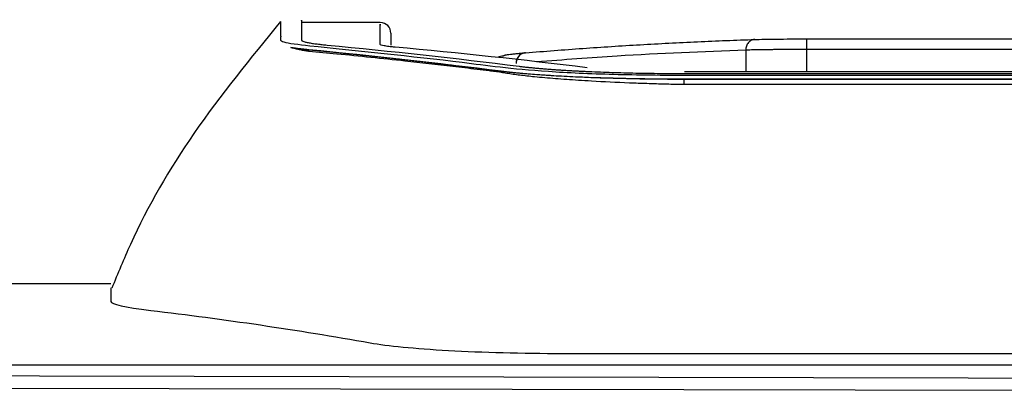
# Model space of a CAD drawing. Header units: millimetres. Extents: x 156812 to 157936, y 112087 to 113571.
# Tile 44 of 204: x 157419 to 157466, y 112540 to 112557. Entities that reach past the tile are written whole.
import ezdxf

# ---------------------------------------------------------------- set-up
doc = ezdxf.new("R2010")
doc.units = ezdxf.units.MM

msp = doc.modelspace()

# ---------------------------------------------------------------- linework, layer by layer
at = {"color": 7, "linetype": 'Continuous', "lineweight": 25}
for p, q in [((157436.179, 112557.191), (157432.453, 112557.191)), ((157436.679, 112556.691), (157436.679, 112556.119)), ((157456.287, 112556.42), (157502.666, 112556.42)), ((157432.811, 112555.833), (157432.811, 112555.906)), ((157453.418, 112555.893), (157453.418, 112554.872)), ((157502.675, 112555.92), (157456.281, 112555.92)), ((157456.281, 112555.92), (157456.281, 112554.872)), ((157441.875, 112554.842), (157441.875, 112554.896)), ((157508.433, 112554.872), (157450.528, 112554.872)), ((157450.531, 112554.791), (157508.426, 112554.791)), ((157450.517, 112554.269), (157450.517, 112554.514)), ((157508.433, 112554.514), (157450.517, 112554.514)), ((157423.478, 112544.886), (157380.691, 112544.886)), ((157423.478, 112544.694), (157423.478, 112544.061)), ((157444.771, 112541.612), (157512.186, 112541.612)), ((157382.652, 112541.069), (157541.609, 112541.069)), ((157400.728, 112540.016), (157489.263, 112539.828))]:
    msp.add_line(p, q, dxfattribs=at)
at = {"color": 7, "linetype": 'Continuous', "lineweight": 25, "flags": 128}
for points in [[(157508.433, 112554.262), (157476, 112554.266), (157450.517, 112554.269)], [(157398.19, 112540.6), (157478.508, 112540.427), (157541.615, 112540.292)]]:
    msp.add_lwpolyline(points, dxfattribs=at)
at = {"color": 7, "linetype": 'Continuous', "lineweight": 25}
for centre, radius, start, end in [((157436.179, 112556.691), 0.5, 0, 90), ((157441.979, 112555.114), 0.5, 89.8993, 119.4647), ((157443.058, 112555.306), 0.464, 98.7251, 184.8487), ((157443.055, 112555.311), 0.459, 98.5904, 179.5087), ((157443.018, 112555.391), 0.375, 88.4424, 94.6638)]:
    msp.add_arc(centre, radius, start, end, dxfattribs=at)
for points, knots in [([(157432.461, 112557.281), (157432.461, 112557.303), (157432.46, 112557.364), (157432.465, 112556.758), (157432.469, 112556.364)], [0, 0, 0, 0, 0.349718, 1, 1, 1, 1]), ([(157431.479, 112557.238), (157430.065, 112555.515), (157427.359, 112552.217), (157424.825, 112547.877), (157423.801, 112545.367), (157423.519, 112544.677)], [0, 0, 0, 0, 0.442402, 0.846619, 1, 1, 1, 1]), ([(157431.479, 112557.236), (157431.479, 112557.222), (157431.479, 112557.19), (157431.479, 112557.122), (157431.479, 112557.032), (157431.478, 112556.912), (157431.48, 112556.772), (157431.474, 112556.616), (157431.49, 112556.482), (157431.456, 112556.368), (157431.591, 112556.248), (157434.306, 112555.922), (157438.387, 112555.553), (157441.738, 112555.098), (157443.946, 112554.882), (157447.13, 112554.739), (157450.623, 112554.705), (157454.03, 112554.714), (157457.413, 112554.711), (157460.895, 112554.712), (157464.455, 112554.712), (157468.093, 112554.712), (157471.807, 112554.712), (157475.618, 112554.712), (157479.381, 112554.712), (157483.067, 112554.712), (157486.645, 112554.712), (157490.232, 112554.712), (157493.828, 112554.712), (157497.433, 112554.712), (157501.046, 112554.712), (157504.67, 112554.713), (157507.483, 112554.71), (157509.488, 112554.714), (157510.663, 112554.73), (157512.56, 112554.774), (157514.848, 112554.876), (157516.958, 112555.064), (157518.333, 112555.256), (157519.847, 112555.434), (157521.599, 112555.636), (157523.663, 112555.865), (157526.006, 112556.078), (157527.504, 112556.266), (157527.475, 112556.407), (157527.48, 112556.525), (157527.478, 112556.648), (157527.479, 112556.768), (157527.479, 112556.886), (157527.478, 112556.997), (157527.478, 112557.096), (157527.478, 112557.195), (157527.478, 112557.199), (157527.478, 112557.199)], [0, 0, 0, 0, 0.012868, 0.029472, 0.048628, 0.070337, 0.094599, 0.115305, 0.135473, 0.145693, 0.155804, 0.176014, 0.257759, 0.278196, 0.298341, 0.318475, 0.338773, 0.357396, 0.376591, 0.396357, 0.416695, 0.437225, 0.458307, 0.47994, 0.502124, 0.522384, 0.542694, 0.563056, 0.583467, 0.60393, 0.624443, 0.645006, 0.66562, 0.672378, 0.679114, 0.685858, 0.705992, 0.722804, 0.740663, 0.756811, 0.773545, 0.800532, 0.828361, 0.848502, 0.864462, 0.876151, 0.891832, 0.91225, 0.92714, 0.947541, 0.968966, 0.991416, 1, 1, 1, 1]), ([(157436.179, 112556.164), (157436.179, 112556.623), (157436.179, 112557.242), (157436.179, 112557.099), (157436.179, 112557.063)], [0, 0, 0, 0, 0.741849, 1, 1, 1, 1]), ([(157443.028, 112555.766), (157443.93, 112555.839), (157444.831, 112555.911), (157446.634, 112556.038), (157447.536, 112556.096), (157449.339, 112556.2), (157450.241, 112556.247), (157452.044, 112556.329), (157452.945, 112556.363), (157453.847, 112556.393)], [0, 0, 0, 0, 0.25, 0.25, 0.5, 0.5, 0.75, 0.75, 1, 1, 1, 1]), ([(157453.847, 112556.393), (157453.826, 112556.392), (157453.787, 112556.391), (157453.73, 112556.377), (157453.681, 112556.357), (157453.639, 112556.334), (157453.604, 112556.309), (157453.578, 112556.286), (157453.558, 112556.266), (157453.526, 112556.231), (157453.487, 112556.174), (157453.447, 112556.086), (157453.422, 112555.992), (157453.42, 112555.926), (157453.418, 112555.893)], [0, 0, 0, 0, 0.0908, 0.176099, 0.25415, 0.323588, 0.383442, 0.433093, 0.472197, 0.500593, 0.627415, 0.749556, 0.876419, 1, 1, 1, 1]), ([(157453.847, 112556.393), (157453.979, 112556.397), (157454.124, 112556.401), (157454.465, 112556.408), (157454.66, 112556.411), (157455.089, 112556.415), (157455.315, 112556.417), (157455.79, 112556.419), (157456.039, 112556.42), (157456.287, 112556.42)], [0, 0, 0, 0, 0.25, 0.25, 0.5, 0.5, 0.75, 0.75, 1, 1, 1, 1]), ([(157456.287, 112556.42), (157456.287, 112556.42), (157456.286, 112556.419), (157456.285, 112556.406), (157456.284, 112556.385), (157456.284, 112556.357), (157456.283, 112556.324), (157456.283, 112556.285), (157456.282, 112556.243), (157456.282, 112556.199), (157456.281, 112556.152), (157456.281, 112556.105), (157456.281, 112556.057), (157456.281, 112556.011), (157456.281, 112555.965), (157456.281, 112555.935), (157456.281, 112555.92)], [0, 0, 0, 0, 0.087349, 0.172249, 0.254701, 0.334704, 0.412258, 0.487363, 0.560018, 0.630224, 0.697979, 0.763284, 0.826139, 0.886543, 0.944497, 1, 1, 1, 1]), ([(157431.96, 112556.01), (157431.998, 112556.004), (157432.075, 112555.993), (157432.204, 112555.977), (157432.346, 112555.961), (157432.5, 112555.944), (157432.669, 112555.927), (157432.848, 112555.911), (157433.029, 112555.893), (157433.214, 112555.875), (157433.401, 112555.857), (157433.592, 112555.839), (157433.785, 112555.82), (157433.982, 112555.8), (157434.182, 112555.78), (157434.385, 112555.76), (157434.591, 112555.739), (157434.8, 112555.718), (157435.013, 112555.696), (157435.228, 112555.674), (157435.447, 112555.651), (157435.669, 112555.627), (157435.894, 112555.604), (157436.122, 112555.579), (157436.353, 112555.555), (157436.587, 112555.529), (157436.825, 112555.503), (157437.065, 112555.477), (157437.309, 112555.45), (157437.555, 112555.422), (157437.805, 112555.394), (157438.058, 112555.365), (157438.314, 112555.336), (157438.574, 112555.306), (157438.836, 112555.276), (157439.101, 112555.245), (157439.516, 112555.196), (157440.108, 112555.125), (157440.737, 112555.048), (157441.254, 112554.983), (157441.631, 112554.936), (157441.979, 112554.892), (157442.337, 112554.853), (157442.799, 112554.808), (157443.454, 112554.755), (157444.69, 112554.673), (157446.158, 112554.607), (157447.694, 112554.566), (157448.715, 112554.548), (157449.549, 112554.54), (157450.167, 112554.537), (157450.877, 112554.537), (157451.992, 112554.537), (157453.843, 112554.537), (157456.429, 112554.537), (157459.75, 112554.537), (157463.807, 112554.537), (157468.599, 112554.537), (157474.127, 112554.537), (157479.162, 112554.537), (157483.394, 112554.537), (157486.514, 112554.537), (157489.439, 112554.537), (157492.169, 112554.537), (157494.705, 112554.537), (157497.047, 112554.537), (157499.194, 112554.537), (157501.146, 112554.537), (157502.904, 112554.537), (157504.467, 112554.537), (157505.836, 112554.537), (157507.011, 112554.537), (157507.991, 112554.538), (157508.776, 112554.537), (157509.366, 112554.54), (157509.76, 112554.544), (157510.131, 112554.548), (157510.55, 112554.554), (157511.083, 112554.564), (157511.63, 112554.577), (157512.188, 112554.593), (157512.753, 112554.612), (157513.321, 112554.635), (157513.888, 112554.661), (157514.449, 112554.691), (157515, 112554.724), (157515.534, 112554.762), (157516.046, 112554.803), (157516.529, 112554.848), (157516.977, 112554.897), (157517.379, 112554.949), (157517.799, 112555.001), (157518.227, 112555.055), (157518.609, 112555.101), (157518.938, 112555.141), (157519.211, 112555.174), (157519.484, 112555.207), (157519.758, 112555.239), (157520.031, 112555.271), (157520.305, 112555.303), (157520.578, 112555.335), (157520.852, 112555.366), (157521.125, 112555.397), (157521.399, 112555.428), (157521.672, 112555.458), (157521.946, 112555.489), (157522.22, 112555.518), (157522.493, 112555.548), (157522.767, 112555.578), (157523.04, 112555.607), (157523.314, 112555.636), (157523.588, 112555.664), (157523.861, 112555.693), (157524.135, 112555.721), (157524.409, 112555.749), (157524.682, 112555.776), (157524.956, 112555.804), (157525.23, 112555.831), (157525.504, 112555.857), (157525.777, 112555.884), (157526.05, 112555.91), (157526.327, 112555.936), (157526.577, 112555.962), (157526.8, 112555.989), (157526.996, 112556.016), (157527.165, 112556.044), (157527.255, 112556.062), (157527.299, 112556.071)], [0, 0, 0, 0, 0.002709, 0.005471, 0.008285, 0.011152, 0.01407, 0.017042, 0.020066, 0.023142, 0.02627, 0.029451, 0.032684, 0.035969, 0.039306, 0.042696, 0.046137, 0.049632, 0.053178, 0.056777, 0.060427, 0.06413, 0.067886, 0.071693, 0.075553, 0.079465, 0.08343, 0.087446, 0.091515, 0.095636, 0.099809, 0.104034, 0.108312, 0.112642, 0.117024, 0.121458, 0.125945, 0.137812, 0.151146, 0.157446, 0.163746, 0.170045, 0.174788, 0.179533, 0.18897, 0.198935, 0.220351, 0.230743, 0.239435, 0.246426, 0.251714, 0.254876, 0.26416, 0.279568, 0.301099, 0.328753, 0.362529, 0.402428, 0.44845, 0.500594, 0.528187, 0.55416, 0.578513, 0.601247, 0.622362, 0.641857, 0.659732, 0.675988, 0.690624, 0.703641, 0.715039, 0.724817, 0.732976, 0.739515, 0.744434, 0.747736, 0.749417, 0.753797, 0.758364, 0.763116, 0.768055, 0.773179, 0.778487, 0.783982, 0.789663, 0.795532, 0.801588, 0.807831, 0.814259, 0.820873, 0.827675, 0.834664, 0.841839, 0.849201, 0.85377, 0.85834, 0.862909, 0.867478, 0.872048, 0.876617, 0.881186, 0.885756, 0.890325, 0.894895, 0.899465, 0.904034, 0.908604, 0.913174, 0.917744, 0.922313, 0.926883, 0.931453, 0.936023, 0.940593, 0.945163, 0.949734, 0.954304, 0.958874, 0.963444, 0.968015, 0.972585, 0.977155, 0.981725, 0.986294, 0.990863, 0.995432, 1, 1, 1, 1]), ([(157432.811, 112555.833), (157432.748, 112555.842), (157432.607, 112555.863), (157432.392, 112555.902), (157432.164, 112555.951), (157432.031, 112555.989), (157431.96, 112556.01)], [0, 0, 0, 0, 0.186141, 0.414655, 0.685853, 1, 1, 1, 1]), ([(157432.811, 112555.906), (157432.78, 112555.909), (157432.7, 112555.917), (157432.551, 112555.933), (157432.365, 112555.953), (157432.155, 112555.979), (157432.028, 112555.999), (157431.96, 112556.01)], [0, 0, 0, 0, 0.090855, 0.236916, 0.445071, 0.697842, 1, 1, 1, 1]), ([(157432.469, 112556.364), (157432.469, 112556.36), (157432.471, 112556.351), (157432.488, 112556.333), (157432.53, 112556.31), (157432.619, 112556.28), (157432.765, 112556.247), (157432.964, 112556.213), (157433.193, 112556.182), (157433.429, 112556.155), (157433.598, 112556.138), (157433.678, 112556.131)], [0, 0, 0, 0, 0.049573, 0.124189, 0.223843, 0.34853, 0.498241, 0.645583, 0.778324, 0.896463, 1, 1, 1, 1]), ([(157436.887, 112556.03), (157436.831, 112556.035), (157436.775, 112556.041), (157436.673, 112556.051), (157436.626, 112556.057), (157436.493, 112556.073), (157436.419, 112556.085), (157436.299, 112556.107), (157436.254, 112556.119), (157436.193, 112556.142), (157436.184, 112556.153), (157436.179, 112556.164)], [0, 0, 0, 0, 0.125, 0.125, 0.25, 0.25, 0.5, 0.5, 0.75, 0.75, 1, 1, 1, 1]), ([(157441.875, 112554.842), (157441.827, 112554.849), (157441.733, 112554.864), (157441.544, 112554.886), (157441.214, 112554.928), (157440.553, 112555.008), (157439.232, 112555.166), (157437.029, 112555.414), (157434.762, 112555.649), (157433.251, 112555.792), (157432.811, 112555.833)], [0, 0, 0, 0, 0.015628, 0.031254, 0.062504, 0.125005, 0.250004, 0.500001, 0.854434, 1, 1, 1, 1]), ([(157441.98, 112555.614), (157441.983, 112555.618), (157441.99, 112555.627), (157442.012, 112555.64), (157442.043, 112555.652), (157442.083, 112555.663), (157442.146, 112555.676), (157442.245, 112555.692), (157442.394, 112555.71), (157442.519, 112555.722), (157442.584, 112555.728)], [0, 0, 0, 0, 0.108018, 0.21194, 0.311814, 0.407748, 0.499917, 0.657614, 0.824233, 1, 1, 1, 1]), ([(157442.584, 112555.728), (157442.658, 112555.734), (157442.806, 112555.747), (157442.954, 112555.759), (157443.028, 112555.766)], [0, 0, 0, 0, 0.5, 1, 1, 1, 1]), ([(157453.418, 112555.893), (157451.397, 112555.815), (157448.108, 112555.687), (157444.821, 112555.433), (157443.554, 112555.335)], [0, 0, 0, 0, 0.614432, 1, 1, 1, 1]), ([(157456.281, 112555.92), (157456.204, 112555.92), (157456.05, 112555.92), (157455.821, 112555.92), (157455.594, 112555.919), (157455.37, 112555.918), (157455.151, 112555.917), (157454.938, 112555.916), (157454.731, 112555.914), (157454.531, 112555.912), (157454.34, 112555.91), (157454.158, 112555.908), (157453.986, 112555.905), (157453.827, 112555.903), (157453.681, 112555.9), (157453.544, 112555.896), (157453.46, 112555.894), (157453.418, 112555.893)], [0, 0, 0, 0, 0.066456, 0.133068, 0.199633, 0.266053, 0.332364, 0.398672, 0.46504, 0.531488, 0.597997, 0.664561, 0.731232, 0.79812, 0.865298, 0.932673, 1, 1, 1, 1]), ([(157442.738, 112555.132), (157442.79, 112555.125), (157442.895, 112555.112), (157443.062, 112555.093), (157443.234, 112555.075), (157443.413, 112555.058), (157443.596, 112555.041), (157443.784, 112555.024), (157443.977, 112555.008), (157444.173, 112554.993), (157444.372, 112554.979), (157444.574, 112554.965), (157444.778, 112554.952), (157444.985, 112554.939), (157445.192, 112554.927), (157445.401, 112554.915), (157445.611, 112554.905), (157445.821, 112554.894), (157446.135, 112554.88), (157446.562, 112554.862), (157447.111, 112554.843), (157447.67, 112554.827), (157448.237, 112554.814), (157448.809, 112554.804), (157449.383, 112554.797), (157449.958, 112554.792), (157450.34, 112554.791), (157450.531, 112554.791)], [0, 0, 0, 0, 0.032931, 0.065424, 0.0974792, 0.1290967, 0.1602765, 0.1910187, 0.2213233, 0.2511906, 0.2806204, 0.3096131, 0.3381686, 0.3662869, 0.3939684, 0.4212129, 0.4480207, 0.4743918, 0.5003263, 0.5646114, 0.6283717, 0.6916087, 0.7543239, 0.816519, 0.8781956, 0.9393553, 1, 1, 1, 1]), ([(157450.517, 112554.514), (157450.311, 112554.514), (157449.883, 112554.515), (157449.239, 112554.521), (157448.587, 112554.529), (157447.948, 112554.541), (157447.318, 112554.556), (157446.703, 112554.574), (157446.103, 112554.595), (157445.344, 112554.626), (157444.434, 112554.673), (157443.639, 112554.727), (157443.084, 112554.771), (157442.737, 112554.801), (157442.419, 112554.832), (157442.13, 112554.863), (157441.958, 112554.885), (157441.875, 112554.896)], [0, 0, 0, 0, 0.059137, 0.122895, 0.185527, 0.248375, 0.311174, 0.374105, 0.437065, 0.499953, 0.621194, 0.750073, 0.802099, 0.853305, 0.903632, 0.953122, 1, 1, 1, 1]), ([(157450.517, 112554.269), (157450.338, 112554.272), (157449.901, 112554.28), (157449.313, 112554.296), (157448.63, 112554.317), (157447.582, 112554.355), (157446.495, 112554.407), (157445.342, 112554.478), (157444.423, 112554.544), (157443.636, 112554.614), (157443.096, 112554.67), (157442.757, 112554.71), (157442.44, 112554.752), (157442.142, 112554.795), (157441.964, 112554.826), (157441.875, 112554.842)], [0, 0, 0, 0, 0.051524, 0.125227, 0.16928, 0.249689, 0.433175, 0.499805, 0.624727, 0.74998, 0.799812, 0.849724, 0.899721, 0.94981, 1, 1, 1, 1]), ([(157435.707, 112542.109), (157436.505, 112541.968), (157437.8, 112541.84), (157440.987, 112541.662), (157442.878, 112541.612), (157444.771, 112541.612)], [0, 0, 0, 0, 0.5, 0.5, 1, 1, 1, 1])]:
    msp.add_open_spline(points, degree=3, knots=knots, dxfattribs=at)
for points in [[(157433.678, 112556.131), (157436.699, 112555.846), (157439.719, 112555.513), (157442.738, 112555.132)], [(157445.944, 112555.063), (157442.927, 112555.434), (157439.908, 112555.756), (157436.887, 112556.03)], [(157441.875, 112554.896), (157438.855, 112555.281), (157435.834, 112555.618), (157432.811, 112555.906)], [(157423.478, 112544.061), (157423.478, 112543.931), (157424.122, 112543.784), (157425.352, 112543.638)], [(157425.352, 112543.638), (157428.808, 112543.229), (157432.26, 112542.72), (157435.707, 112542.109)]]:
    msp.add_open_spline(points, degree=3, dxfattribs=at)

doc.saveas('drawing.dxf')
